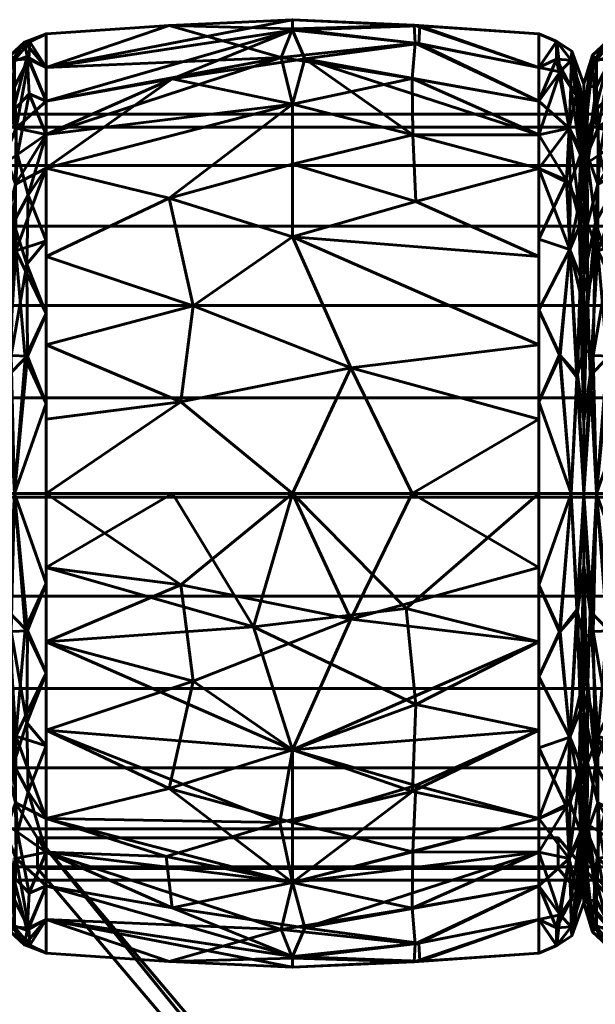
# Model space of a CAD drawing. Header units: millimetres. Extents: x -1091 to 1091, y -439 to 431.
# Tile 153 of 256: x -916 to -898, y 399 to 431. Entities that reach past the tile are written whole.
import ezdxf

# ---------------------------------------------------------------- set-up
doc = ezdxf.new("R2010")
doc.units = ezdxf.units.MM
doc.layers.add('I-FURN', color=30, linetype='Continuous', lineweight=50)

msp = doc.modelspace()

# ---------------------------------------------------------------- meshes
at = {"layer": 'I-FURN', "lineweight": 60}
mesh = msp.add_polyface(dxfattribs=at)
corners = [(-915.543, 415.629, 740.004), (-915.543, 426.24, 744.399), (-915.543, 430.635, 755.009), (-915.543, 426.24, 765.62), (-915.543, 415.629, 770.015), (-907.502, 415.629, 770.471), (-899.461, 415.629, 770.014), (-899.461, 426.239, 765.619), (-899.461, 430.634, 755.009), (-899.461, 426.239, 744.399), (-899.461, 415.629, 740.004), (-907.502, 415.629, 739.547), (-899.461, 420.474, 768.007), (-899.461, 420.474, 742.011), (-915.543, 420.474, 768.008), (-915.543, 420.474, 742.01), (-907.502, 424, 768.01), (-907.502, 424, 742.008), (-907.502, 428.333, 763.824), (-899.461, 428.437, 760.314), (-907.502, 430.795, 758.026), (-907.502, 430.745, 751.754), (-915.543, 428.437, 760.314), (-907.502, 428.333, 746.195), (-899.461, 428.437, 749.704), (-915.543, 428.437, 749.704), (-899.461, 418.052, 769.01), (-905.6, 419.732, 769.891), (-903.592, 415.629, 770.249), (-911.146, 418.615, 770.085), (-910.743, 421.757, 769.125), (-915.543, 423.357, 766.814), (-911.529, 425.265, 766.956), (-907.502, 426.372, 766.13), (-899.461, 423.357, 766.813), (-903.475, 425.161, 767.038), (-903.575, 427.328, 764.952), (-899.461, 427.338, 762.967), (-903.599, 429.171, 762.247), (-907.875, 429.861, 761.051), (-915.543, 429.536, 757.662), (-911.529, 430.904, 756.513), (-907.502, 431.091, 754.887), (-899.461, 429.535, 752.357), (-903.381, 430.311, 750.555), (-907.102, 429.813, 748.855), (-911.425, 429.16, 747.752), (-903.526, 430.912, 756.453), (-903.5, 430.326, 759.436), (-903.346, 430.893, 753.477), (-899.461, 429.535, 757.662), (-915.543, 427.339, 747.051), (-899.461, 418.052, 741.008), (-905.6, 419.732, 740.127), (-903.592, 415.629, 739.769), (-911.146, 418.615, 739.933), (-910.743, 421.757, 740.893), (-915.543, 423.357, 743.204), (-911.529, 425.265, 743.062), (-907.502, 426.372, 743.888), (-899.461, 423.357, 743.205), (-903.475, 425.161, 742.98), (-903.575, 427.328, 745.066), (-899.461, 427.338, 747.052), (-915.543, 427.339, 762.967), (-915.543, 429.536, 752.356), (-915.543, 418.052, 769.011), (-915.543, 418.052, 741.007)]
mesh.append_faces([[corners[k] for k in face] for face in [(26, 28, 6)]], dxfattribs={"vtx0": -1})
mesh.append_faces([[corners[k] for k in face] for face in [(12, 27, 26), (11, 53, 54), (31, 32, 3), (22, 39, 40), (24, 44, 43), (64, 39, 22), (0, 55, 11), (13, 17, 60), (63, 45, 24), (4, 29, 66)]], dxfattribs={"vtx0": -1, "vtx1": -1})
mesh.append_faces([[corners[k] for k in face] for face in [(35, 36, 33), (36, 37, 38), (39, 18, 38), (34, 35, 16), (32, 33, 18), (58, 56, 57), (36, 38, 18), (47, 49, 42), (61, 62, 9), (17, 58, 59), (55, 53, 11), (5, 27, 29), (17, 61, 60), (32, 30, 16), (42, 21, 65), (50, 47, 48), (18, 3, 32), (45, 63, 62), (20, 41, 39), (27, 28, 26), (21, 44, 45), (49, 43, 44), (12, 16, 27), (29, 30, 14), (30, 27, 16), (27, 30, 29), (30, 32, 31), (33, 32, 16), (39, 64, 18), (33, 16, 35), (36, 35, 7), (33, 36, 18), (20, 48, 47), (38, 48, 39), (41, 42, 65), (39, 41, 40), (42, 41, 20), (47, 42, 20), (44, 24, 45), (49, 21, 42), (46, 45, 23), (56, 53, 55), (46, 25, 21), (39, 48, 20), (38, 19, 48), (49, 44, 21), (8, 49, 47), (1, 46, 23), (17, 13, 53), (52, 54, 53), (56, 55, 15), (53, 56, 17), (23, 58, 1), (56, 58, 17), (58, 23, 59), (61, 17, 59), (62, 59, 23), (59, 62, 61), (62, 23, 45), (21, 45, 46)]], dxfattribs={"vtx0": -1, "vtx1": -1, "vtx2": -1})
mesh.append_faces([[corners[k] for k in face] for face in [(55, 0, 67), (46, 1, 51), (29, 14, 66), (16, 12, 34), (36, 7, 37), (41, 2, 40), (21, 25, 65), (48, 19, 50), (56, 15, 57)]], dxfattribs={"vtx0": -1, "vtx2": -1})
mesh.append_faces([[corners[k] for k in face] for face in [(4, 5, 29), (65, 2, 41), (5, 28, 27), (31, 14, 30), (34, 7, 35), (37, 19, 38), (8, 43, 49), (50, 8, 47), (51, 25, 46), (13, 52, 53), (57, 1, 58), (9, 60, 61), (63, 9, 62), (64, 3, 18), (67, 15, 55)]], dxfattribs={"vtx1": -1, "vtx2": -1})
mesh.append_faces([[corners[k] for k in face] for face in [(52, 10, 54)]], dxfattribs={"vtx2": -1})
mesh = msp.add_polyface(dxfattribs=at)
corners = [(-916.989, 415.629, 741.623), (-916.989, 425.094, 745.544), (-916.989, 429.015, 755.009), (-916.989, 425.094, 764.474), (-916.989, 415.629, 768.395), (-916.575, 415.629, 769.48), (-915.543, 415.629, 770.015), (-915.543, 426.24, 765.62), (-915.543, 430.635, 755.009), (-915.543, 426.24, 744.399), (-915.543, 415.629, 740.004), (-916.575, 415.629, 740.538), (-915.543, 421.501, 767.582), (-916.989, 420.362, 766.434), (-916.989, 420.362, 743.584), (-915.543, 421.501, 742.436), (-916.534, 423.551, 767.172), (-916.613, 424.476, 743.613), (-915.543, 428.437, 749.704), (-915.543, 428.437, 760.314), (-916.621, 428.121, 747.811), (-916.524, 427.546, 763.315), (-916.58, 429.785, 757.989), (-916.989, 427.055, 750.277), (-916.7, 429.701, 752.398), (-916.989, 427.055, 759.742), (-916.683, 420.133, 741.399), (-916.786, 419.475, 768.65), (-915.543, 418.565, 768.798), (-916.227, 420.045, 769.099), (-915.543, 418.565, 741.22), (-916.146, 420.114, 740.891), (-916.176, 423.112, 742.244), (-916.125, 425.367, 743.831), (-915.543, 427.339, 747.051), (-916.473, 426.69, 745.516), (-916.856, 426.431, 746.056), (-916.098, 428.671, 747.931), (-916.166, 429.895, 751.061), (-916.25, 430.363, 754.296), (-916.989, 426.075, 747.91), (-915.543, 429.536, 757.662), (-916.108, 429.807, 759.371), (-916.572, 428.907, 760.772), (-916.989, 426.075, 762.108), (-916.881, 426.689, 763.541), (-916.872, 424.425, 765.888), (-916.868, 428.914, 759.426), (-916.989, 428.035, 757.375), (-916.075, 430.372, 756.793), (-916.703, 429.934, 755.26), (-915.543, 429.536, 752.356), (-916.537, 425.725, 765.434), (-916.868, 422.162, 767.394), (-915.543, 423.87, 743.417), (-916.989, 422.728, 765.454), (-915.543, 423.87, 766.601), (-916.989, 422.728, 744.564), (-915.543, 427.339, 762.967), (-916.989, 428.035, 752.643), (-916.989, 417.996, 742.604), (-916.989, 417.996, 767.414)]
mesh.append_faces([[corners[k] for k in face] for face in [(0, 26, 11), (61, 53, 13), (30, 31, 15), (9, 33, 34), (3, 45, 44), (8, 49, 41), (48, 50, 2), (51, 39, 8), (54, 33, 9), (58, 52, 7)]], dxfattribs={"vtx0": -1, "vtx1": -1})
mesh.append_faces([[corners[k] for k in face] for face in [(38, 18, 37), (52, 46, 16), (53, 61, 27), (26, 14, 17), (27, 29, 16), (52, 58, 21), (19, 42, 21), (33, 35, 34), (20, 36, 40), (35, 33, 17), (31, 11, 26), (11, 31, 30), (20, 38, 37), (53, 16, 46), (35, 36, 20), (23, 24, 20), (33, 54, 32), (43, 21, 42), (45, 46, 52), (22, 42, 49), (44, 45, 47), (49, 50, 22), (2, 50, 24), (50, 47, 22), (31, 32, 15), (28, 29, 5), (29, 12, 16), (5, 29, 27), (32, 26, 17), (26, 32, 31), (33, 32, 17), (35, 20, 37), (17, 36, 35), (35, 37, 34), (38, 20, 24), (39, 38, 24), (39, 51, 38), (50, 39, 24), (49, 42, 41), (39, 49, 8), (42, 22, 43), (22, 47, 43), (43, 47, 45), (45, 3, 46), (43, 45, 21), (55, 53, 46), (50, 48, 47), (49, 39, 50), (45, 52, 21), (27, 16, 53), (16, 7, 52), (57, 36, 17)]], dxfattribs={"vtx0": -1, "vtx1": -1, "vtx2": -1})
mesh.append_faces([[corners[k] for k in face] for face in [(16, 56, 7), (26, 0, 60), (16, 12, 56), (29, 28, 12), (37, 18, 34), (46, 3, 55), (17, 14, 57), (42, 19, 41), (36, 1, 40), (53, 55, 13), (47, 25, 44)]], dxfattribs={"vtx0": -1, "vtx2": -1})
mesh.append_faces([[corners[k] for k in face] for face in [(24, 23, 59, 2)]], dxfattribs={"vtx0": -1, "vtx3": -1})
mesh.append_faces([[corners[k] for k in face] for face in [(57, 1, 36), (4, 5, 27), (40, 23, 20), (48, 25, 47), (51, 18, 38), (54, 15, 32), (58, 19, 21), (60, 14, 26), (61, 4, 27)]], dxfattribs={"vtx1": -1, "vtx2": -1})
mesh.append_faces([[corners[k] for k in face] for face in [(5, 6, 28), (30, 10, 11)]], dxfattribs={"vtx2": -1})
mesh = msp.add_polyface(dxfattribs=at)
corners = [(-899.461, 415.629, 740.004), (-899.461, 426.239, 744.399), (-899.461, 430.634, 755.009), (-899.461, 426.239, 765.619), (-899.461, 415.629, 770.014), (-898.409, 415.629, 769.469), (-897.987, 415.629, 768.361), (-897.987, 425.071, 764.451), (-897.987, 428.982, 755.009), (-897.987, 425.071, 745.568), (-897.987, 415.629, 741.657), (-898.409, 415.629, 740.549), (-899.461, 421.619, 767.533), (-897.987, 420.35, 766.406), (-897.987, 420.35, 743.612), (-899.461, 421.619, 742.485), (-898.446, 423.587, 767.131), (-898.446, 423.587, 742.887), (-899.461, 428.437, 760.314), (-899.461, 428.437, 749.704), (-898.472, 427.548, 763.315), (-898.403, 429.77, 757.996), (-898.472, 427.548, 746.703), (-898.403, 429.77, 752.022), (-897.987, 427.026, 759.73), (-897.987, 427.026, 750.288), (-898.216, 419.416, 768.689), (-899.461, 418.624, 768.773), (-898.787, 420.152, 769.074), (-898.195, 419.497, 741.389), (-899.461, 418.624, 741.245), (-898.767, 420.134, 740.952), (-899.461, 423.929, 766.576), (-897.987, 422.71, 765.428), (-898.15, 425.054, 765.457), (-898.093, 426.823, 763.313), (-898.241, 428.615, 760.845), (-898.762, 429.386, 760.353), (-899.461, 429.535, 757.662), (-898.877, 430.381, 756.482), (-898.387, 430.064, 755.009), (-898.878, 430.381, 753.528), (-899.461, 429.535, 752.357), (-898.885, 429.802, 750.647), (-898.412, 428.892, 749.239), (-897.987, 426.049, 747.928), (-898.1, 426.687, 746.496), (-898.104, 424.428, 744.163), (-898.109, 428.889, 750.579), (-897.987, 428.004, 752.649), (-897.987, 426.049, 762.09), (-898.44, 425.729, 744.613), (-898.554, 425.849, 765.441), (-898.109, 422.176, 742.658), (-898.094, 422.699, 767.024), (-897.987, 422.71, 744.59), (-899.461, 423.929, 743.442), (-899.461, 427.338, 762.967), (-899.461, 427.338, 747.052), (-897.987, 428.004, 757.369), (-897.987, 417.99, 767.384), (-897.987, 417.99, 742.635)]
mesh.append_faces([[corners[k] for k in face] for face in [(19, 22, 58), (1, 17, 56), (27, 28, 12), (18, 37, 38), (59, 36, 24), (38, 39, 2), (9, 46, 45), (32, 52, 3), (33, 54, 13), (61, 53, 14)]], dxfattribs={"vtx0": -1, "vtx1": -1})
mesh.append_faces([[corners[k] for k in face] for face in [(26, 13, 54), (33, 34, 54), (52, 16, 34), (36, 37, 20), (35, 36, 20), (51, 1, 22), (53, 61, 29), (39, 37, 21), (17, 29, 31), (17, 51, 47), (43, 44, 22), (47, 53, 17), (23, 49, 48), (23, 41, 40), (43, 41, 23), (46, 47, 51), (45, 46, 48), (20, 34, 35), (28, 5, 26), (52, 32, 16), (5, 28, 27), (16, 28, 26), (30, 31, 11), (31, 15, 17), (11, 31, 29), (16, 12, 28), (34, 16, 54), (35, 34, 7), (52, 34, 20), (35, 50, 36), (37, 36, 21), (38, 37, 39), (40, 39, 21), (41, 2, 39), (36, 59, 21), (40, 41, 39), (59, 40, 21), (41, 43, 42), (43, 23, 44), (23, 48, 44), (44, 48, 46), (46, 9, 47), (44, 46, 22), (55, 53, 47), (23, 40, 49), (46, 51, 22), (52, 20, 57), (29, 17, 53), (26, 54, 16), (17, 1, 51), (37, 57, 20), (43, 22, 19)]], dxfattribs={"vtx0": -1, "vtx1": -1, "vtx2": -1})
mesh.append_faces([[corners[k] for k in face] for face in [(37, 18, 57), (26, 5, 6), (16, 32, 12), (40, 59, 8), (31, 30, 15), (36, 50, 24), (52, 57, 3), (35, 7, 50), (43, 19, 42), (53, 55, 14), (48, 25, 45), (17, 15, 56), (47, 9, 55), (22, 1, 58)]], dxfattribs={"vtx0": -1, "vtx2": -1})
mesh.append_faces([[corners[k] for k in face] for face in [(4, 5, 27)]], dxfattribs={"vtx1": -1})
mesh.append_faces([[corners[k] for k in face] for face in [(33, 7, 34), (42, 2, 41), (60, 13, 26, 6), (10, 11, 29), (8, 49, 40), (49, 25, 48), (61, 10, 29)]], dxfattribs={"vtx1": -1, "vtx2": -1})
mesh.append_faces([[corners[k] for k in face] for face in [(11, 0, 30)]], dxfattribs={"vtx2": -1})
mesh = msp.add_polyface(dxfattribs=at)
corners = [(-897.989, 415.629, 741.623), (-897.989, 425.094, 745.544), (-897.989, 429.015, 755.009), (-897.989, 425.094, 764.474), (-897.989, 415.629, 768.395), (-897.575, 415.629, 769.48), (-896.543, 415.629, 770.015), (-896.543, 426.24, 765.62), (-896.543, 430.635, 755.009), (-896.543, 426.24, 744.399), (-896.543, 415.629, 740.004), (-897.575, 415.629, 740.538), (-896.543, 421.501, 767.582), (-897.989, 420.362, 766.434), (-897.989, 420.362, 743.584), (-896.543, 421.501, 742.436), (-897.534, 423.551, 767.172), (-897.613, 424.476, 743.613), (-896.543, 428.437, 749.704), (-896.543, 428.437, 760.314), (-897.621, 428.121, 747.811), (-897.524, 427.546, 763.315), (-897.58, 429.785, 757.989), (-897.989, 427.055, 750.277), (-897.7, 429.701, 752.398), (-897.989, 427.055, 759.742), (-897.683, 420.133, 741.399), (-897.786, 419.475, 768.65), (-896.543, 418.565, 768.798), (-897.227, 420.045, 769.099), (-896.543, 418.565, 741.22), (-897.146, 420.114, 740.891), (-897.176, 423.112, 742.244), (-897.125, 425.367, 743.831), (-896.543, 427.339, 747.051), (-897.473, 426.69, 745.516), (-897.856, 426.431, 746.056), (-897.098, 428.671, 747.931), (-897.166, 429.895, 751.061), (-897.25, 430.363, 754.296), (-897.989, 426.075, 747.91), (-896.543, 429.536, 757.662), (-897.108, 429.807, 759.371), (-897.572, 428.907, 760.772), (-897.989, 426.075, 762.108), (-897.881, 426.689, 763.541), (-897.872, 424.425, 765.888), (-897.868, 428.914, 759.426), (-897.989, 428.035, 757.375), (-897.075, 430.372, 756.793), (-897.703, 429.934, 755.26), (-896.543, 429.536, 752.356), (-897.537, 425.725, 765.434), (-897.868, 422.162, 767.394), (-896.543, 423.87, 743.417), (-897.989, 422.728, 765.454), (-896.543, 423.87, 766.601), (-897.989, 422.728, 744.564), (-896.543, 427.339, 762.967), (-897.989, 428.035, 752.643), (-897.989, 417.996, 742.604), (-897.989, 417.996, 767.414)]
mesh.append_faces([[corners[k] for k in face] for face in [(30, 31, 15), (9, 33, 34), (3, 45, 44), (8, 49, 41), (48, 50, 2), (51, 39, 8), (54, 33, 9), (58, 52, 7), (0, 26, 11), (4, 27, 61)]], dxfattribs={"vtx0": -1, "vtx1": -1})
mesh.append_faces([[corners[k] for k in face] for face in [(38, 18, 37), (52, 46, 16), (26, 14, 17), (27, 29, 16), (52, 58, 21), (19, 42, 21), (33, 35, 34), (20, 36, 40), (35, 33, 17), (31, 11, 26), (11, 31, 30), (20, 38, 37), (53, 16, 46), (35, 36, 20), (23, 24, 20), (33, 54, 32), (43, 21, 42), (45, 46, 52), (22, 42, 49), (44, 45, 47), (49, 50, 22), (50, 47, 22), (31, 32, 15), (28, 29, 5), (29, 12, 16), (5, 29, 27), (32, 26, 17), (26, 32, 31), (33, 32, 17), (35, 20, 37), (17, 36, 35), (35, 37, 34), (38, 20, 24), (39, 38, 24), (39, 51, 38), (50, 39, 24), (49, 42, 41), (39, 49, 8), (42, 22, 43), (22, 47, 43), (43, 47, 45), (45, 3, 46), (43, 45, 21), (55, 53, 46), (50, 48, 47), (49, 39, 50), (2, 50, 24), (45, 52, 21), (53, 61, 27), (27, 16, 53), (16, 7, 52), (57, 36, 17)]], dxfattribs={"vtx0": -1, "vtx1": -1, "vtx2": -1})
mesh.append_faces([[corners[k] for k in face] for face in [(53, 13, 61), (16, 56, 7), (26, 0, 60), (16, 12, 56), (29, 28, 12), (37, 18, 34), (46, 3, 55), (17, 14, 57), (42, 19, 41), (36, 1, 40), (53, 55, 13), (47, 25, 44)]], dxfattribs={"vtx0": -1, "vtx2": -1})
mesh.append_faces([[corners[k] for k in face] for face in [(24, 23, 59, 2)]], dxfattribs={"vtx0": -1, "vtx3": -1})
mesh.append_faces([[corners[k] for k in face] for face in [(57, 1, 36), (4, 5, 27), (40, 23, 20), (48, 25, 47), (51, 18, 38), (54, 15, 32), (58, 19, 21), (60, 14, 26)]], dxfattribs={"vtx1": -1, "vtx2": -1})
mesh.append_faces([[corners[k] for k in face] for face in [(5, 6, 28), (30, 10, 11)]], dxfattribs={"vtx2": -1})
mesh = msp.add_polyface(dxfattribs=at)
corners = [(-897.989, 415.629, 755.009), (-897.989, 415.629, 768.395), (-897.989, 425.094, 764.474), (-897.989, 429.015, 755.009), (-897.989, 425.094, 745.544), (-897.989, 415.629, 741.623)]
mesh.append_faces([[corners[k] for k in face] for face in [(2, 3, 0, 1)]], dxfattribs={"vtx1": -1})
mesh.append_faces([[corners[k] for k in face] for face in [(4, 5, 0, 3)]], dxfattribs={"vtx2": -1})
mesh = msp.add_polyface(dxfattribs=at)
corners = [(-897.987, 415.629, 741.657), (-897.987, 425.071, 745.568), (-897.987, 428.982, 755.009), (-897.987, 425.071, 764.451), (-897.987, 415.629, 768.361), (-897.987, 415.629, 755.009)]
mesh.append_faces([[corners[k] for k in face] for face in [(5, 2, 3, 4)]], dxfattribs={"vtx0": -1})
mesh.append_faces([[corners[k] for k in face] for face in [(5, 0, 1, 2)]], dxfattribs={"vtx3": -1})
mesh = msp.add_polyface(dxfattribs=at)
corners = [(1005.286, 403.011, 755.21), (1005.286, 403.437, 758.445), (1005.286, 404.685, 761.46), (1005.286, 406.672, 764.048), (1005.286, 409.261, 766.035), (1005.286, 412.275, 767.284), (1005.286, 415.511, 767.71), (1005.286, 418.746, 767.284), (1005.286, 421.761, 766.035), (1005.286, 424.35, 764.048), (1005.286, 426.336, 761.46), (1005.286, 427.585, 758.445), (1005.286, 428.011, 755.21), (-1005.286, 428.011, 755.21), (-1005.286, 427.585, 758.445), (-1005.286, 426.336, 761.46), (-1005.286, 424.35, 764.048), (-1005.286, 421.761, 766.035), (-1005.286, 418.746, 767.284), (-1005.286, 415.511, 767.71), (-1005.286, 412.275, 767.284), (-1005.286, 409.261, 766.035), (-1005.286, 406.672, 764.048), (-1005.286, 404.685, 761.46), (-1005.286, 403.437, 758.445), (-1005.286, 403.011, 755.21)]
mesh.append_faces([[corners[k] for k in face] for face in [(13, 14, 11, 12)]], dxfattribs={"vtx1": -1})
mesh.append_faces([[corners[k] for k in face] for face in [(14, 15, 10, 11), (16, 17, 8, 9), (15, 16, 9, 10), (17, 18, 7, 8), (6, 7, 18, 19), (20, 21, 4, 5), (21, 22, 3, 4), (23, 24, 1, 2), (22, 23, 2, 3), (19, 20, 5, 6)]], dxfattribs={"vtx1": -1, "vtx3": -1})
mesh.append_faces([[corners[k] for k in face] for face in [(24, 25, 0, 1)]], dxfattribs={"vtx3": -1})
mesh = msp.add_polyface(dxfattribs=at)
corners = [(1005.286, 428.011, 755.21), (1005.286, 427.585, 751.974), (1005.286, 426.336, 748.96), (1005.286, 424.35, 746.371), (1005.286, 421.761, 744.384), (1005.286, 418.746, 743.136), (1005.286, 415.511, 742.71), (1005.286, 412.275, 743.136), (1005.286, 409.261, 744.384), (1005.286, 406.672, 746.371), (1005.286, 404.685, 748.96), (1005.286, 403.437, 751.974), (1005.286, 403.011, 755.21), (-1005.286, 403.011, 755.21), (-1005.286, 403.437, 751.974), (-1005.286, 404.685, 748.96), (-1005.286, 406.672, 746.371), (-1005.286, 409.261, 744.384), (-1005.286, 412.275, 743.136), (-1005.286, 415.511, 742.71), (-1005.286, 418.746, 743.136), (-1005.286, 421.761, 744.384), (-1005.286, 424.35, 746.371), (-1005.286, 426.336, 748.96), (-1005.286, 427.585, 751.974), (-1005.286, 428.011, 755.21)]
mesh.append_faces([[corners[k] for k in face] for face in [(13, 14, 11, 12)]], dxfattribs={"vtx1": -1})
mesh.append_faces([[corners[k] for k in face] for face in [(14, 15, 10, 11), (16, 17, 8, 9), (15, 16, 9, 10), (17, 18, 7, 8), (6, 7, 18, 19), (20, 21, 4, 5), (21, 22, 3, 4), (23, 24, 1, 2), (22, 23, 2, 3), (19, 20, 5, 6)]], dxfattribs={"vtx1": -1, "vtx3": -1})
mesh.append_faces([[corners[k] for k in face] for face in [(24, 25, 0, 1)]], dxfattribs={"vtx3": -1})
mesh = msp.add_polyface(dxfattribs=at)
corners = [(-916.989, 415.629, 768.395), (-916.989, 406.164, 764.474), (-916.989, 402.244, 755.009), (-916.989, 406.164, 745.544), (-916.989, 415.629, 741.623), (-916.575, 415.629, 740.538), (-915.543, 415.629, 740.004), (-915.543, 405.019, 744.399), (-915.543, 400.624, 755.009), (-915.543, 405.019, 765.62), (-915.543, 415.629, 770.015), (-916.575, 415.629, 769.48), (-915.543, 409.758, 742.436), (-916.989, 410.897, 743.584), (-916.989, 410.897, 766.434), (-915.543, 409.758, 767.582), (-916.534, 407.708, 742.846), (-916.613, 406.783, 766.405), (-915.543, 402.821, 760.314), (-915.543, 402.821, 749.704), (-916.621, 403.138, 762.207), (-916.524, 403.713, 746.703), (-916.58, 401.474, 752.03), (-916.989, 404.204, 759.742), (-916.7, 401.558, 757.62), (-916.989, 404.204, 750.277), (-916.683, 411.126, 768.62), (-916.786, 411.784, 741.368), (-915.543, 412.694, 741.22), (-916.227, 411.214, 740.92), (-915.543, 412.694, 768.798), (-916.146, 411.144, 769.127), (-916.176, 408.147, 767.774), (-916.125, 405.892, 766.187), (-915.543, 403.92, 762.967), (-916.473, 404.569, 764.502), (-916.856, 404.828, 763.962), (-916.098, 402.588, 762.088), (-916.166, 401.364, 758.957), (-916.25, 400.896, 755.722), (-916.989, 405.184, 762.108), (-915.543, 401.723, 752.356), (-916.108, 401.452, 750.647), (-916.572, 402.352, 749.246), (-916.989, 405.184, 747.91), (-916.881, 404.57, 746.477), (-916.872, 406.833, 744.13), (-916.868, 402.345, 750.592), (-916.989, 403.224, 752.643), (-916.075, 400.887, 753.226), (-916.703, 401.325, 754.758), (-915.543, 401.723, 757.662), (-916.537, 405.534, 744.584), (-916.868, 409.097, 742.625), (-915.543, 407.388, 766.601), (-916.989, 408.531, 744.564), (-915.543, 407.388, 743.417), (-916.989, 408.531, 765.454), (-915.543, 403.92, 747.051), (-916.989, 403.224, 757.375), (-916.989, 413.263, 767.414), (-916.989, 413.263, 742.604)]
mesh.append_faces([[corners[k] for k in face] for face in [(58, 52, 7), (19, 21, 58), (30, 31, 15), (9, 33, 34), (3, 45, 44), (8, 49, 41), (48, 50, 2), (51, 39, 8), (54, 33, 9), (0, 26, 11), (4, 27, 61)]], dxfattribs={"vtx0": -1, "vtx1": -1})
mesh.append_faces([[corners[k] for k in face] for face in [(52, 46, 16), (38, 18, 37), (16, 27, 29), (21, 42, 43), (53, 16, 46), (26, 14, 17), (17, 35, 33), (20, 36, 40), (31, 11, 26), (11, 31, 30), (33, 54, 32), (20, 38, 37), (35, 36, 20), (23, 24, 20), (33, 35, 34), (45, 46, 52), (22, 42, 49), (44, 45, 47), (49, 50, 22), (50, 47, 22), (31, 32, 15), (28, 29, 5), (29, 12, 16), (5, 29, 27), (32, 26, 17), (26, 32, 31), (33, 32, 17), (35, 20, 37), (17, 36, 35), (35, 37, 34), (38, 20, 24), (39, 38, 24), (39, 51, 38), (50, 39, 24), (49, 42, 41), (39, 49, 8), (42, 22, 43), (22, 47, 43), (43, 47, 45), (45, 3, 46), (43, 45, 21), (55, 53, 46), (50, 48, 47), (49, 39, 50), (2, 50, 24), (45, 52, 21), (53, 61, 27), (27, 16, 53), (16, 7, 52), (57, 36, 17), (42, 21, 19), (52, 58, 21)]], dxfattribs={"vtx0": -1, "vtx1": -1, "vtx2": -1})
mesh.append_faces([[corners[k] for k in face] for face in [(53, 13, 61), (26, 0, 60), (16, 56, 7), (24, 23, 59), (16, 12, 56), (29, 28, 12), (37, 18, 34), (46, 3, 55), (17, 14, 57), (42, 19, 41), (36, 1, 40), (53, 55, 13), (47, 25, 44)]], dxfattribs={"vtx0": -1, "vtx2": -1})
mesh.append_faces([[corners[k] for k in face] for face in [(57, 1, 36), (59, 2, 24), (4, 5, 27), (40, 23, 20), (48, 25, 47), (51, 18, 38), (54, 15, 32), (60, 14, 26)]], dxfattribs={"vtx1": -1, "vtx2": -1})
mesh.append_faces([[corners[k] for k in face] for face in [(5, 6, 28), (30, 10, 11)]], dxfattribs={"vtx2": -1})
mesh = msp.add_polyface(dxfattribs=at)
corners = [(-915.543, 415.629, 770.015), (-915.543, 405.019, 765.62), (-915.543, 400.624, 755.009), (-915.543, 405.019, 744.399), (-915.543, 415.629, 740.004), (-907.502, 415.629, 739.547), (-899.461, 415.629, 740.004), (-899.461, 405.02, 744.399), (-899.461, 400.625, 755.009), (-899.461, 405.02, 765.619), (-899.461, 415.629, 770.014), (-907.502, 415.629, 770.471), (-899.461, 410.785, 742.011), (-899.461, 410.785, 768.007), (-915.543, 410.784, 742.01), (-915.543, 410.784, 768.008), (-907.502, 407.259, 742.008), (-907.502, 407.259, 768.01), (-907.502, 402.926, 746.195), (-899.461, 402.822, 749.704), (-907.502, 400.464, 751.992), (-907.502, 400.514, 758.264), (-915.543, 402.821, 749.704), (-907.502, 402.926, 763.824), (-899.461, 402.822, 760.314), (-915.543, 402.821, 760.314), (-899.461, 413.207, 741.008), (-905.6, 411.527, 740.127), (-903.592, 415.629, 739.769), (-911.146, 412.644, 739.933), (-910.743, 409.502, 740.893), (-915.543, 407.902, 743.204), (-911.529, 405.994, 743.062), (-907.502, 404.886, 743.888), (-899.461, 407.902, 743.205), (-903.475, 406.098, 742.98), (-903.575, 403.931, 745.066), (-899.461, 403.921, 747.052), (-903.599, 402.088, 747.771), (-907.875, 401.397, 748.967), (-915.543, 401.723, 752.356), (-911.529, 400.355, 753.505), (-907.502, 400.168, 755.131), (-899.461, 401.723, 757.662), (-903.381, 400.948, 759.463), (-907.102, 401.446, 761.163), (-911.425, 402.099, 762.266), (-903.526, 400.347, 753.565), (-903.5, 400.933, 750.582), (-903.346, 400.366, 756.542), (-899.461, 401.723, 752.357), (-911.619, 403.78, 764.756), (-907.919, 404.887, 766.129), (-899.461, 407.902, 766.813), (-903.585, 405.897, 766.885), (-915.543, 403.92, 762.967), (-903.475, 408.743, 768.725), (-908.771, 411.27, 769.833), (-903.795, 411.879, 769.91), (-899.461, 413.207, 769.01), (-915.543, 407.902, 766.814), (-915.543, 403.92, 747.051), (-899.461, 403.921, 762.967), (-915.543, 401.723, 757.662), (-915.543, 413.207, 741.007), (-915.543, 413.207, 769.011), (-911.412, 415.629, 770.249)]
mesh.append_faces([[corners[k] for k in face] for face in [(65, 66, 0), (26, 28, 6)]], dxfattribs={"vtx0": -1})
mesh.append_faces([[corners[k] for k in face] for face in [(12, 27, 26), (31, 32, 3), (62, 45, 24), (24, 44, 43), (53, 54, 9), (1, 52, 60), (4, 29, 64)]], dxfattribs={"vtx0": -1, "vtx1": -1})
mesh.append_faces([[corners[k] for k in face] for face in [(35, 36, 33), (36, 37, 38), (39, 18, 38), (17, 54, 56), (32, 33, 18), (36, 38, 18), (47, 49, 42), (52, 54, 17), (60, 52, 17), (1, 51, 52), (34, 35, 16), (5, 27, 29), (32, 30, 16), (42, 21, 63), (50, 47, 48), (17, 56, 57), (18, 3, 32), (54, 23, 9), (57, 66, 65), (20, 41, 39), (27, 28, 26), (21, 44, 45), (49, 43, 44), (46, 51, 55), (12, 16, 27), (29, 30, 14), (30, 27, 16), (27, 30, 29), (30, 32, 31), (33, 32, 16), (39, 61, 18), (33, 16, 35), (36, 35, 7), (33, 36, 18), (20, 48, 47), (38, 48, 39), (39, 41, 40), (42, 41, 20), (47, 42, 20), (45, 44, 24), (49, 21, 42), (41, 42, 63), (46, 45, 23), (51, 46, 23), (46, 25, 21), (39, 48, 20), (38, 19, 48), (49, 44, 21), (8, 49, 47), (52, 51, 23), (53, 56, 54), (54, 52, 23), (45, 62, 23), (57, 56, 58), (13, 58, 56), (11, 57, 58), (15, 17, 57), (21, 45, 46)]], dxfattribs={"vtx0": -1, "vtx1": -1, "vtx2": -1})
mesh.append_faces([[corners[k] for k in face] for face in [(29, 14, 64), (16, 12, 34), (36, 7, 37), (41, 2, 40), (21, 25, 63), (48, 19, 50), (17, 15, 60), (51, 1, 55)]], dxfattribs={"vtx0": -1, "vtx2": -1})
mesh.append_faces([[corners[k] for k in face] for face in [(39, 40, 22, 61), (58, 13, 59, 10)]], dxfattribs={"vtx0": -1, "vtx3": -1})
mesh.append_faces([[corners[k] for k in face] for face in [(10, 11, 58), (53, 13, 56), (4, 5, 29), (63, 2, 41), (5, 28, 27), (31, 14, 30), (34, 7, 35), (37, 19, 38), (8, 43, 49), (50, 8, 47), (55, 25, 46), (61, 3, 18), (62, 9, 23), (65, 15, 57), (11, 66, 57)]], dxfattribs={"vtx1": -1, "vtx2": -1})
mesh = msp.add_polyface(dxfattribs=at)
corners = [(-899.461, 415.629, 770.014), (-899.461, 405.02, 765.619), (-899.461, 400.625, 755.009), (-899.461, 405.02, 744.399), (-899.461, 415.629, 740.004), (-898.409, 415.629, 740.549), (-897.987, 415.629, 741.657), (-897.987, 406.188, 745.568), (-897.987, 402.277, 755.009), (-897.987, 406.188, 764.451), (-897.987, 415.629, 768.361), (-898.409, 415.629, 769.469), (-899.461, 409.64, 742.485), (-897.987, 410.909, 743.612), (-897.987, 410.909, 766.406), (-899.461, 409.64, 767.533), (-898.446, 407.672, 742.887), (-898.446, 407.672, 767.131), (-899.461, 402.822, 749.704), (-899.461, 402.822, 760.314), (-898.472, 403.711, 746.703), (-898.403, 401.489, 752.022), (-898.472, 403.711, 763.315), (-898.403, 401.489, 757.996), (-897.987, 404.233, 750.288), (-897.987, 404.233, 759.73), (-898.216, 411.843, 741.329), (-899.461, 412.635, 741.245), (-898.787, 411.107, 740.944), (-898.195, 411.762, 768.629), (-899.461, 412.635, 768.773), (-898.767, 411.125, 769.067), (-899.461, 407.33, 743.442), (-897.987, 408.548, 744.59), (-898.15, 406.205, 744.561), (-898.093, 404.436, 746.705), (-898.241, 402.643, 749.173), (-898.762, 401.873, 749.665), (-899.461, 401.723, 752.357), (-898.877, 400.878, 753.536), (-898.387, 401.195, 755.009), (-898.878, 400.878, 756.49), (-899.461, 401.723, 757.662), (-898.885, 401.456, 759.371), (-898.412, 402.367, 760.779), (-897.987, 405.21, 762.09), (-898.1, 404.572, 763.522), (-898.104, 406.831, 765.855), (-898.109, 402.37, 759.439), (-897.987, 403.255, 757.369), (-897.987, 405.21, 747.928), (-898.44, 405.53, 765.405), (-898.554, 405.41, 744.577), (-898.109, 409.083, 767.36), (-898.094, 408.56, 742.995), (-897.987, 408.548, 765.428), (-899.461, 407.33, 766.576), (-899.461, 403.921, 747.052), (-899.461, 403.921, 762.967), (-897.987, 403.255, 752.649), (-897.987, 413.269, 742.635), (-897.987, 413.269, 767.384)]
mesh.append_faces([[corners[k] for k in face] for face in [(1, 17, 56), (27, 28, 12), (18, 37, 38), (59, 36, 24), (38, 39, 2), (9, 46, 45), (32, 52, 3), (33, 54, 13)]], dxfattribs={"vtx0": -1, "vtx1": -1})
mesh.append_faces([[corners[k] for k in face] for face in [(26, 13, 54), (33, 34, 54), (52, 16, 34), (36, 37, 20), (59, 40, 21), (35, 36, 20), (22, 19, 43), (53, 61, 29), (39, 37, 21), (17, 29, 31), (17, 51, 47), (47, 53, 17), (23, 49, 48), (23, 41, 40), (43, 41, 23), (46, 47, 51), (45, 46, 48), (20, 34, 35), (28, 5, 26), (52, 32, 16), (5, 28, 27), (16, 28, 26), (30, 31, 11), (31, 15, 17), (11, 31, 29), (16, 12, 28), (34, 16, 54), (35, 34, 7), (52, 34, 20), (35, 50, 36), (37, 36, 21), (38, 37, 39), (40, 39, 21), (41, 2, 39), (36, 59, 21), (40, 41, 39), (43, 44, 22), (41, 43, 42), (43, 23, 44), (23, 48, 44), (44, 48, 46), (46, 9, 47), (44, 46, 22), (55, 53, 47), (23, 40, 49), (46, 51, 22), (52, 20, 57), (29, 17, 53), (26, 54, 16), (17, 1, 51), (37, 57, 20), (1, 22, 51)]], dxfattribs={"vtx0": -1, "vtx1": -1, "vtx2": -1})
mesh.append_faces([[corners[k] for k in face] for face in [(37, 18, 57), (16, 32, 12), (26, 5, 6), (22, 1, 58), (40, 59, 8), (26, 60, 13), (31, 30, 15), (36, 50, 24), (52, 57, 3), (35, 7, 50), (43, 19, 42), (48, 25, 45), (17, 15, 56), (47, 9, 55), (26, 6, 60)]], dxfattribs={"vtx0": -1, "vtx2": -1})
mesh.append_faces([[corners[k] for k in face] for face in [(53, 55, 14, 61)]], dxfattribs={"vtx0": -1, "vtx3": -1})
mesh.append_faces([[corners[k] for k in face] for face in [(4, 5, 27)]], dxfattribs={"vtx1": -1})
mesh.append_faces([[corners[k] for k in face] for face in [(33, 7, 34), (42, 2, 41), (10, 11, 29), (8, 49, 40), (49, 25, 48), (58, 19, 22), (61, 10, 29)]], dxfattribs={"vtx1": -1, "vtx2": -1})
mesh.append_faces([[corners[k] for k in face] for face in [(11, 0, 30)]], dxfattribs={"vtx2": -1})
mesh = msp.add_polyface(dxfattribs=at)
corners = [(-897.989, 415.629, 768.395), (-897.989, 406.164, 764.474), (-897.989, 402.244, 755.009), (-897.989, 406.164, 745.544), (-897.989, 415.629, 741.623), (-897.575, 415.629, 740.538), (-896.543, 415.629, 740.004), (-896.543, 405.019, 744.399), (-896.543, 400.624, 755.009), (-896.543, 405.019, 765.62), (-896.543, 415.629, 770.015), (-897.575, 415.629, 769.48), (-896.543, 409.758, 742.436), (-897.989, 410.897, 743.584), (-897.989, 410.897, 766.434), (-896.543, 409.758, 767.582), (-897.534, 407.708, 742.846), (-897.613, 406.783, 766.405), (-896.543, 402.821, 760.314), (-896.543, 402.821, 749.704), (-897.621, 403.138, 762.207), (-897.524, 403.713, 746.703), (-897.58, 401.474, 752.03), (-897.989, 404.204, 759.742), (-897.7, 401.558, 757.62), (-897.989, 404.204, 750.277), (-897.683, 411.126, 768.62), (-897.786, 411.784, 741.368), (-896.543, 412.694, 741.22), (-897.227, 411.214, 740.92), (-896.543, 412.694, 768.798), (-897.146, 411.144, 769.127), (-897.176, 408.147, 767.774), (-897.125, 405.892, 766.187), (-896.543, 403.92, 762.967), (-897.473, 404.569, 764.502), (-897.856, 404.828, 763.962), (-897.098, 402.588, 762.088), (-897.166, 401.364, 758.957), (-897.25, 400.896, 755.722), (-897.989, 405.184, 762.108), (-896.543, 401.723, 752.356), (-897.108, 401.452, 750.647), (-897.572, 402.352, 749.246), (-897.989, 405.184, 747.91), (-897.881, 404.57, 746.477), (-897.872, 406.833, 744.13), (-897.868, 402.345, 750.592), (-897.989, 403.224, 752.643), (-897.075, 400.887, 753.226), (-897.703, 401.325, 754.758), (-896.543, 401.723, 757.662), (-897.537, 405.534, 744.584), (-897.868, 409.097, 742.625), (-896.543, 407.388, 766.601), (-897.989, 408.531, 744.564), (-896.543, 407.388, 743.417), (-897.989, 408.531, 765.454), (-896.543, 403.92, 747.051), (-897.989, 403.224, 757.375), (-897.989, 413.263, 767.414), (-897.989, 413.263, 742.604)]
mesh.append_faces([[corners[k] for k in face] for face in [(61, 53, 13), (30, 31, 15), (9, 33, 34), (3, 45, 44), (8, 49, 41), (48, 50, 2), (51, 39, 8), (54, 33, 9), (58, 52, 7), (0, 26, 11)]], dxfattribs={"vtx0": -1, "vtx1": -1})
mesh.append_faces([[corners[k] for k in face] for face in [(52, 46, 16), (38, 18, 37), (16, 27, 29), (52, 58, 21), (53, 16, 46), (26, 14, 17), (19, 42, 21), (53, 61, 27), (17, 35, 33), (20, 36, 40), (31, 11, 26), (11, 31, 30), (33, 54, 32), (20, 38, 37), (35, 36, 20), (23, 24, 20), (33, 35, 34), (43, 21, 42), (45, 46, 52), (22, 42, 49), (44, 45, 47), (49, 50, 22), (50, 47, 22), (31, 32, 15), (28, 29, 5), (29, 12, 16), (5, 29, 27), (32, 26, 17), (26, 32, 31), (33, 32, 17), (35, 20, 37), (17, 36, 35), (35, 37, 34), (38, 20, 24), (39, 38, 24), (39, 51, 38), (50, 39, 24), (49, 42, 41), (39, 49, 8), (42, 22, 43), (22, 47, 43), (43, 47, 45), (45, 3, 46), (43, 45, 21), (55, 53, 46), (50, 48, 47), (49, 39, 50), (2, 50, 24), (45, 52, 21), (27, 16, 53), (16, 7, 52), (57, 36, 17)]], dxfattribs={"vtx0": -1, "vtx1": -1, "vtx2": -1})
mesh.append_faces([[corners[k] for k in face] for face in [(24, 23, 59), (26, 0, 60), (16, 56, 7), (16, 12, 56), (29, 28, 12), (37, 18, 34), (46, 3, 55), (17, 14, 57), (42, 19, 41), (36, 1, 40), (53, 55, 13), (47, 25, 44)]], dxfattribs={"vtx0": -1, "vtx2": -1})
mesh.append_faces([[corners[k] for k in face] for face in [(57, 1, 36), (59, 2, 24), (4, 5, 27), (40, 23, 20), (48, 25, 47), (51, 18, 38), (54, 15, 32), (58, 19, 21), (60, 14, 26), (61, 4, 27)]], dxfattribs={"vtx1": -1, "vtx2": -1})
mesh.append_faces([[corners[k] for k in face] for face in [(5, 6, 28), (30, 10, 11)]], dxfattribs={"vtx2": -1})
mesh = msp.add_polyface(dxfattribs=at)
corners = [(-897.989, 415.629, 755.009), (-897.989, 415.629, 741.623), (-897.989, 406.164, 745.544), (-897.989, 402.244, 755.009), (-897.989, 406.164, 764.474), (-897.989, 415.629, 768.395)]
mesh.append_faces([[corners[k] for k in face] for face in [(4, 5, 0, 3)]], dxfattribs={"vtx2": -1})
mesh.append_faces([[corners[k] for k in face] for face in [(0, 1, 2, 3)]], dxfattribs={"vtx3": -1})
mesh = msp.add_polyface(dxfattribs=at)
corners = [(-897.987, 415.629, 768.361), (-897.987, 406.188, 764.451), (-897.987, 402.277, 755.009), (-897.987, 406.188, 745.568), (-897.987, 415.629, 741.657), (-897.987, 415.629, 755.009)]
mesh.append_faces([[corners[k] for k in face] for face in [(3, 4, 5, 2)]], dxfattribs={"vtx2": -1})
mesh.append_faces([[corners[k] for k in face] for face in [(5, 0, 1, 2)]], dxfattribs={"vtx3": -1})
mesh = msp.add_polyface(dxfattribs=at)
corners = [(-915.825, 403.389, 757.712), (-898.825, 403.389, 757.712), (-898.825, 404.388, 757.671), (-915.825, 404.388, 757.671)]
mesh.append_faces([[corners[k] for k in face] for face in [(0, 1, 2, 3)]])
mesh = msp.add_polyface(dxfattribs=at)
corners = [(-896.625, 380.72, 238.205), (-915.825, 403.389, 757.712), (-915.825, 404.388, 757.671), (-896.625, 381.719, 238.164)]
mesh.append_faces([[corners[k] for k in face] for face in [(0, 1, 2), (2, 3, 0)]], dxfattribs={"vtx2": -1})
mesh = msp.add_polyface(dxfattribs=at)
corners = [(-896.625, 381.719, 238.164), (-915.825, 404.388, 757.671), (-898.825, 404.388, 757.671), (-879.625, 381.719, 238.164)]
mesh.append_faces([[corners[k] for k in face] for face in [(0, 1, 2, 3)]])
mesh = msp.add_polyface(dxfattribs=at)
corners = [(-879.625, 381.719, 238.164), (-898.825, 404.388, 757.671), (-898.825, 403.389, 757.712), (-879.625, 380.72, 238.205)]
mesh.append_faces([[corners[k] for k in face] for face in [(0, 1, 2), (2, 3, 0)]], dxfattribs={"vtx2": -1})
mesh = msp.add_polyface(dxfattribs=at)
corners = [(-879.625, 380.72, 238.205), (-898.825, 403.389, 757.712), (-915.825, 403.389, 757.712), (-896.625, 380.72, 238.205)]
mesh.append_faces([[corners[k] for k in face] for face in [(0, 1, 2, 3)]])

doc.saveas('drawing.dxf')
